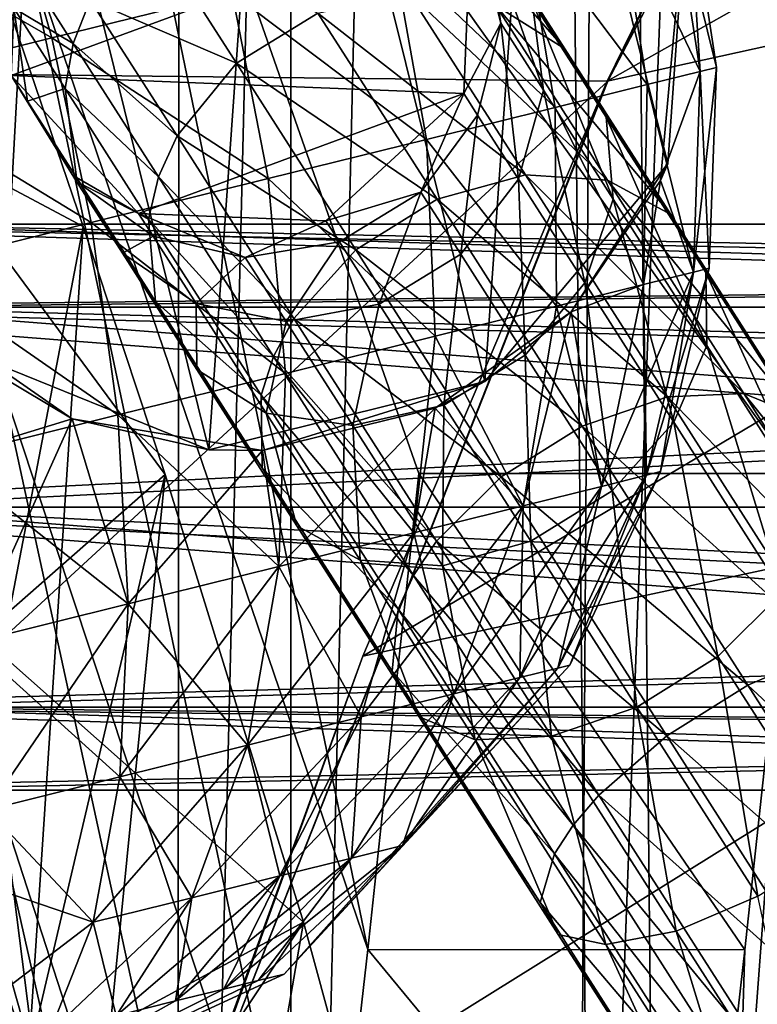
# Model space of a CAD drawing. Header units: metres. Extents: x 0 to 804, y -808 to 0.
# Tile 10 of 122: x 67 to 87, y -664 to -638. Entities that reach past the tile are written whole.
import ezdxf

# ---------------------------------------------------------------- set-up
doc = ezdxf.new("R2010")
doc.units = ezdxf.units.M

msp = doc.modelspace()

# ---------------------------------------------------------------- linework, layer by layer
at = {"layer": 'None'}
for points in [[(68.206169, -622.391846, 664.009766), (125.118866, -641.141968, 664.00946), (153.885971, -606.785217, 664.00946)], [(67.467239, -636.024841, 752.645386), (59.843727, -608.859619, 752.560791), (66.829582, -647.674805, 841.571472)], [(82.917885, -639.717224, 229.182846), (51.506599, -639.367065, 229.276062), (97.562355, -611.736084, 238.044067)], [(51.506599, -639.367065, 229.276062), (51.506599, -611.736084, 238.044067), (97.562355, -611.736084, 238.044067)], [(97.562355, -611.736084, 238.044067), (97.5625, -611.736206, 376.655518), (82.917885, -639.717224, 229.182846)], [(97.5625, -611.736206, 376.655518), (89.626328, -625.987976, 393.497437), (82.917885, -639.717224, 229.182846)], [(113.400154, -632.995972, 530.953369), (82.903526, -639.716675, 411.269318), (124.25956, -616.376648, 518.881958)], [(82.903526, -639.716675, 411.269318), (89.626328, -625.987976, 393.497437), (124.25956, -616.376648, 518.881958)], [(68.206169, -622.391846, 664.009766), (67.467239, -636.024841, 752.645386), (76.551514, -662.737366, 752.723267)], [(77.909416, -650.118286, 664.00946), (68.206169, -622.391846, 664.009766), (76.551514, -662.737366, 752.723267)], [(77.909416, -650.118286, 664.00946), (87.910759, -650.118286, 664.009521), (68.206169, -622.391846, 664.009766)], [(87.910759, -650.118286, 664.009521), (125.118866, -641.141968, 664.00946), (68.206169, -622.391846, 664.009766)], [(82.917885, -639.717224, 229.182846), (89.626328, -625.987976, 393.497437), (82.903526, -639.716675, 411.269318)], [(103.518738, -649.132996, 543.650635), (76.418556, -654.956787, 433.135529), (113.400154, -632.995972, 530.953369)], [(76.418556, -654.956787, 433.135529), (82.903526, -639.716675, 411.269318), (113.400154, -632.995972, 530.953369)], [(67.467239, -636.024841, 752.645386), (66.829582, -647.674805, 841.571472), (75.344833, -673.366943, 841.704224)], [(76.551514, -662.737366, 752.723267), (67.467239, -636.024841, 752.645386), (75.344833, -673.366943, 841.704224)], [(64.601318, -641.224976, 1934.562012), (66.612282, -636.550598, 1961.800781), (69.007912, -643.564941, 1920.484375)], [(69.007912, -643.564941, 1920.484375), (66.612282, -636.550598, 1961.800781), (65.797623, -660.285828, 1961.576294)], [(51.506599, -668.63678, 221.861816), (51.506599, -639.367065, 229.276062), (82.917885, -639.717224, 229.182846)], [(71.249542, -669.260986, 221.746231), (51.506599, -668.63678, 221.861816), (82.917885, -639.717224, 229.182846)], [(82.903526, -639.716675, 411.269318), (76.418556, -654.956787, 433.135529), (71.249542, -669.260986, 221.746231)], [(71.249542, -669.260986, 221.746231), (82.917885, -639.717224, 229.182846), (82.903526, -639.716675, 411.269318)], [(69.007912, -643.564941, 1920.484375), (71.180023, -650.146301, 1879.095215), (64.601318, -641.224976, 1934.562012)], [(71.180023, -650.146301, 1879.095215), (66.296432, -654.428223, 1850.540161), (64.601318, -641.224976, 1934.562012)], [(67.559372, -665.592224, 1920.179321), (69.007912, -643.564941, 1920.484375), (65.797623, -660.285828, 1961.576294)], [(71.180023, -650.146301, 1879.095215), (69.007912, -643.564941, 1920.484375), (67.559372, -665.592224, 1920.179321)], [(66.829582, -647.674805, 841.571472), (66.291557, -657.335022, 930.73468), (74.289925, -682.000366, 930.901062)], [(75.344833, -673.366943, 841.704224), (66.829582, -647.674805, 841.571472), (74.289925, -682.000366, 930.901062)], [(66.296432, -654.428223, 1850.540161), (67.7547, -665.842529, 1766.252319), (62.826118, -648.476746, 1779.749756)], [(67.7547, -665.842529, 1766.252319), (63.672497, -656.986938, 1699.757202), (62.826118, -648.476746, 1779.749756)], [(94.491501, -664.702332, 556.889282), (71.20826, -669.260559, 456.211853), (103.518738, -649.132996, 543.650635)], [(71.20826, -669.260559, 456.211853), (76.418556, -654.956787, 433.135529), (103.518738, -649.132996, 543.650635)], [(71.180023, -650.146301, 1879.095215), (74.848846, -662.006836, 1796.11792), (66.296432, -654.428223, 1850.540161)], [(69.149338, -670.574341, 1878.729858), (71.180023, -650.146301, 1879.095215), (67.559372, -665.592224, 1920.179321)], [(74.848846, -662.006836, 1796.11792), (71.180023, -650.146301, 1879.095215), (69.149338, -670.574341, 1878.729858)], [(76.551514, -662.737366, 752.723267), (86.552017, -662.746216, 752.790039), (77.909416, -650.118286, 664.00946)], [(86.552017, -662.746216, 752.790039), (87.910759, -650.118286, 664.009521), (77.909416, -650.118286, 664.00946)], [(87.910759, -650.118286, 664.009521), (86.260422, -672.295776, 752.862183), (88.208199, -666.740112, 664.009521)], [(87.910759, -650.118286, 664.009521), (86.552017, -662.746216, 752.790039), (86.260422, -672.295776, 752.862183)], [(74.848846, -662.006836, 1796.11792), (67.7547, -665.842529, 1766.252319), (66.296432, -654.428223, 1850.540161)], [(76.418556, -654.956787, 433.135529), (71.20826, -669.260559, 456.211853), (71.249542, -669.260986, 221.746231)], [(67.7547, -665.842529, 1766.252319), (68.973373, -675.462463, 1681.737061), (63.672497, -656.986938, 1699.757202)], [(68.973373, -675.462463, 1681.737061), (64.305595, -663.887634, 1619.609009), (63.672497, -656.986938, 1699.757202)], [(66.291557, -657.335022, 930.73468), (65.854553, -664.999939, 1020.091248), (73.388672, -688.633545, 1020.269592)], [(74.289925, -682.000366, 930.901062), (66.291557, -657.335022, 930.73468), (73.388672, -688.633545, 1020.269592)], [(67.559372, -665.592224, 1920.179321), (65.797623, -660.285828, 1961.576294), (64.006226, -683.967407, 1961.319336)], [(94.491501, -664.702332, 556.889282), (109.211723, -661.565125, 628.134583), (86.201141, -679.639709, 570.591736)], [(109.211723, -661.565125, 628.134583), (96.187439, -679.136963, 628.134583), (86.201141, -679.639709, 570.591736)], [(74.848846, -662.006836, 1796.11792), (77.609993, -672.126221, 1712.908936), (67.7547, -665.842529, 1766.252319)], [(71.81456, -679.560608, 1795.68811), (74.848846, -662.006836, 1796.11792), (69.149338, -670.574341, 1878.729858)], [(77.609993, -672.126221, 1712.908936), (74.848846, -662.006836, 1796.11792), (71.81456, -679.560608, 1795.68811)], [(75.344833, -673.366943, 841.704224), (85.344055, -673.379395, 841.818909), (76.551514, -662.737366, 752.723267)], [(85.344055, -673.379395, 841.818909), (86.552017, -662.746216, 752.790039), (76.551514, -662.737366, 752.723267)], [(86.552017, -662.746216, 752.790039), (84.425972, -681.512573, 841.932068), (86.260422, -672.295776, 752.862183)], [(86.552017, -662.746216, 752.790039), (85.344055, -673.379395, 841.818909), (84.425972, -681.512573, 841.932068)], [(68.973373, -675.462463, 1681.737061), (69.950096, -683.283203, 1597.034546), (64.305595, -663.887634, 1619.609009)], [(69.950096, -683.283203, 1597.034546), (64.723915, -669.175903, 1539.338135), (64.305595, -663.887634, 1619.609009)]]:
    msp.add_3dface(points, dxfattribs=at)
at = {"layer": 'None012311'}
for points in [[(78.546486, -118.575203, 117.953323), (52.504356, -59.607479, 163.059708), (52.504345, -744.686096, 163.059708)], [(50.772308, -61.568432, 160.059708), (76.834984, -120.582596, 114.917824), (50.772308, -742.989197, 160.059708)], [(84.22982, -682.522278, 108.109589), (78.546486, -118.575203, 117.953323), (52.504345, -744.686096, 163.059708)], [(84.22982, -682.522278, 108.109589), (355.943726, -624.124634, 109.128922), (78.546486, -118.575203, 117.953323)], [(76.834984, -120.582596, 114.917824), (82.481255, -680.857727, 105.138191), (50.772308, -742.989197, 160.059708)], [(76.834984, -120.582596, 114.917824), (354.430603, -622.559387, 106.155792), (82.481255, -680.857727, 105.138191)], [(354.430603, -622.559387, 106.155792), (344.84613, -634.641602, 105.944893), (82.481255, -680.857727, 105.138191)], [(346.66452, -635.821777, 108.924751), (355.943726, -624.124634, 109.128922), (84.22982, -682.522278, 108.109589)], [(82.481255, -680.857727, 105.138191), (344.84613, -634.641602, 105.944893), (339.444672, -645.370789, 105.757614)], [(341.434326, -646.210693, 108.743408), (346.66452, -635.821777, 108.924751), (84.22982, -682.522278, 108.109589)], [(339.444672, -645.370789, 105.757614), (335.843445, -657.893982, 105.539024), (82.481255, -680.857727, 105.138191)], [(337.947601, -658.335693, 108.531769), (341.434326, -646.210693, 108.743408), (84.22982, -682.522278, 108.109589)], [(335.843445, -657.893982, 105.539024), (123.969986, -721.144897, 104.434975), (82.481255, -680.857727, 105.138191)], [(84.22982, -682.522278, 108.109589), (122.238647, -719.43042, 107.465355), (337.947601, -658.335693, 108.531769)]]:
    msp.add_3dface(points, dxfattribs=at)
at = {"layer": 'None012312'}
for points in [[(70.80912, -105.854668, 2111.02002), (61.669197, -81.4142, 2094.728027), (62.762112, -727.559082, 2097.012207)], [(64.490143, -726.510559, 2093.738037), (64.421242, -84.938629, 2093.59082), (74.374367, -111.085007, 2111.02002)], [(72.002686, -108.50338, 2112.785645), (70.80912, -105.854668, 2111.02002), (62.762112, -727.559082, 2097.012207)], [(72.002686, -108.50338, 2112.785645), (62.762112, -727.559082, 2097.012207), (71.482285, -713.465515, 2112.023682)], [(85.651848, -133.437515, 2129.406738), (72.002686, -108.50338, 2112.785645), (71.482285, -713.465515, 2112.023682)], [(74.513, -111.387764, 2111.221924), (64.490143, -726.510559, 2093.738037), (74.374367, -111.085007, 2111.02002)], [(74.516472, -710.105225, 2111.226807), (64.490143, -726.510559, 2093.738037), (74.513, -111.387764, 2111.221924)], [(87.85331, -135.757248, 2127.466553), (74.516472, -710.105225, 2111.226807), (74.513, -111.387764, 2111.221924)], [(85.651848, -133.437515, 2129.406738), (71.482285, -713.465515, 2112.023682), (82.025421, -698.932068, 2125.520996)], [(102.280708, -155.085602, 2143.837158), (85.651848, -133.437515, 2129.406738), (82.025421, -698.932068, 2125.520996)], [(88.046135, -691.900879, 2127.664307), (74.516472, -710.105225, 2111.226807), (87.85331, -135.757248, 2127.466553)], [(102.280708, -155.085602, 2143.837158), (82.025421, -698.932068, 2125.520996), (95.76886, -682.554504, 2138.76123)]]:
    msp.add_3dface(points, dxfattribs=at)
at = {"layer": 'None012313'}
for points in [[(77.740654, -634.259766, 876.885742), (79.69442, -635.600586, 877.789673), (81.780968, -638.862915, 870.544495)], [(79.944809, -637.705933, 869.232178), (77.740654, -634.259766, 876.885742), (81.780968, -638.862915, 870.544495)], [(67.298401, -634.595337, 1033.060059), (67.098938, -639.566406, 1033.060059), (79.298737, -635.075867, 1033.060059)], [(67.098938, -639.566406, 1033.060059), (79.100037, -640.047058, 1033.060059), (79.298737, -635.075867, 1033.060059)], [(80.0774, -638.18158, 886.598999), (79.298737, -635.075867, 893.82666), (79.100037, -640.047058, 893.82666)], [(79.298737, -635.075867, 893.82666), (79.298737, -635.075867, 1033.060059), (79.100037, -640.047058, 893.82666)], [(79.298737, -635.075867, 1033.060059), (79.100037, -640.047058, 1033.060059), (79.100037, -640.047058, 893.82666)], [(79.298737, -635.075867, 893.82666), (80.0774, -638.18158, 886.598999), (79.70665, -635.713989, 886.145752)], [(70.725113, -635.569885, 875.777161), (73.073509, -639.241516, 867.622742), (69.194923, -637.561279, 876.130554)], [(75.232368, -637.910889, 867.65094), (73.073509, -639.241516, 867.622742), (70.725113, -635.569885, 875.777161)], [(79.69442, -635.600586, 877.789673), (82.874184, -640.666382, 871.953247), (81.780968, -638.862915, 870.544495)], [(79.69442, -635.600586, 877.789673), (80.913887, -637.60144, 878.76001), (82.874184, -640.666382, 871.953247)], [(80.913887, -637.60144, 878.76001), (79.70665, -635.713989, 886.145752), (81.213402, -639.957703, 879.649109)], [(79.70665, -635.713989, 886.145752), (80.0774, -638.18158, 886.598999), (81.213402, -639.957703, 879.649109)], [(67.164833, -637.781555, 885.14801), (67.350418, -636.535156, 884.959045), (68.744171, -638.714294, 876.432251)], [(67.350418, -636.535156, 884.959045), (69.194923, -637.561279, 876.130554), (68.744171, -638.714294, 876.432251)], [(77.645248, -637.371643, 868.216125), (80.734131, -642.20105, 861.230591), (75.232368, -637.910889, 867.65094)], [(79.944809, -637.705933, 869.232178), (82.911148, -642.34375, 862.523804), (77.645248, -637.371643, 868.216125)], [(82.911148, -642.34375, 862.523804), (80.734131, -642.20105, 861.230591), (77.645248, -637.371643, 868.216125)], [(68.744171, -638.714294, 876.432251), (69.194923, -637.561279, 876.130554), (71.497337, -641.161072, 868.135803)], [(69.194923, -637.561279, 876.130554), (73.073509, -639.241516, 867.622742), (71.497337, -641.161072, 868.135803)], [(80.913887, -637.60144, 878.76001), (83.058022, -642.841797, 873.243958), (82.874184, -640.666382, 871.953247)], [(80.913887, -637.60144, 878.76001), (81.213402, -639.957703, 879.649109), (83.058022, -642.841797, 873.243958)], [(67.098938, -639.566406, 893.82666), (67.164833, -637.781555, 885.14801), (67.535583, -640.249207, 885.601257)], [(67.535583, -640.249207, 885.601257), (67.164833, -637.781555, 885.14801), (68.528885, -639.914246, 876.802917)], [(67.164833, -637.781555, 885.14801), (68.744171, -638.714294, 876.432251), (68.528885, -639.914246, 876.802917)], [(75.232368, -637.910889, 867.65094), (78.389412, -642.846863, 860.51123), (73.073509, -639.241516, 867.622742)], [(80.734131, -642.20105, 861.230591), (78.389412, -642.846863, 860.51123), (75.232368, -637.910889, 867.65094)], [(82.911148, -642.34375, 862.523804), (79.944809, -637.705933, 869.232178), (84.589027, -643.253235, 864.194031)], [(79.944809, -637.705933, 869.232178), (81.780968, -638.862915, 870.544495), (84.589027, -643.253235, 864.194031)], [(79.46524, -640.618774, 886.941772), (80.0774, -638.18158, 886.598999), (79.100037, -640.047058, 893.82666)], [(80.547363, -642.310669, 880.321472), (80.0774, -638.18158, 886.598999), (79.46524, -640.618774, 886.941772)], [(81.213402, -639.957703, 879.649109), (80.0774, -638.18158, 886.598999), (80.547363, -642.310669, 880.321472)], [(68.528885, -639.914246, 876.802917), (68.744171, -638.714294, 876.432251), (71.007332, -642.252686, 868.573853)], [(68.744171, -638.714294, 876.432251), (71.497337, -641.161072, 868.135803), (71.007332, -642.252686, 868.573853)], [(81.780968, -638.862915, 870.544495), (82.874184, -640.666382, 871.953247), (85.512337, -644.791077, 865.987)], [(84.589027, -643.253235, 864.194031), (81.780968, -638.862915, 870.544495), (85.512337, -644.791077, 865.987)], [(71.497337, -641.161072, 868.135803), (73.073509, -639.241516, 867.622742), (76.233955, -644.182861, 860.475342)], [(73.073509, -639.241516, 867.622742), (78.389412, -642.846863, 860.51123), (76.233955, -644.182861, 860.475342)], [(70.473152, -643.222473, 893.82666), (67.098938, -639.566406, 893.82666), (68.832794, -642.371643, 886.095947)], [(68.832794, -642.371643, 886.095947), (67.098938, -639.566406, 893.82666), (67.535583, -640.249207, 885.601257)], [(67.098938, -639.566406, 1033.060059), (67.098938, -639.566406, 893.82666), (70.473152, -643.222473, 1033.060059)], [(67.098938, -639.566406, 893.82666), (70.473152, -643.222473, 893.82666), (70.473152, -643.222473, 1033.060059)], [(67.098938, -639.566406, 1033.060059), (70.473152, -643.222473, 1033.060059), (79.100037, -640.047058, 1033.060059)], [(68.528885, -639.914246, 876.802917), (68.828392, -642.270508, 877.692017), (67.535583, -640.249207, 885.601257)], [(71.007332, -642.252686, 868.573853), (70.743813, -643.377258, 869.111938), (68.528885, -639.914246, 876.802917)], [(70.743813, -643.377258, 869.111938), (68.828392, -642.270508, 877.692017), (68.528885, -639.914246, 876.802917)], [(82.304497, -645.057922, 874.220154), (81.213402, -639.957703, 879.649109), (80.547363, -642.310669, 880.321472)], [(83.058022, -642.841797, 873.243958), (81.213402, -639.957703, 879.649109), (82.304497, -645.057922, 874.220154)], [(68.828392, -642.270508, 877.692017), (68.832794, -642.371643, 886.095947), (67.535583, -640.249207, 885.601257)], [(70.473152, -643.222473, 1033.060059), (75.444283, -643.421509, 1033.060059), (79.100037, -640.047058, 1033.060059)], [(79.100037, -640.047058, 893.82666), (75.444283, -643.421509, 893.82666), (77.963364, -642.65448, 887.121948)], [(79.100037, -640.047058, 893.82666), (79.100037, -640.047058, 1033.060059), (75.444283, -643.421509, 893.82666)], [(79.100037, -640.047058, 1033.060059), (75.444283, -643.421509, 1033.060059), (75.444283, -643.421509, 893.82666)], [(79.46524, -640.618774, 886.941772), (79.100037, -640.047058, 893.82666), (77.963364, -642.65448, 887.121948)], [(79.46524, -640.618774, 886.941772), (77.963364, -642.65448, 887.121948), (79.017174, -644.302124, 880.674866)], [(79.017174, -644.302124, 880.674866), (80.547363, -642.310669, 880.321472), (79.46524, -640.618774, 886.941772)], [(82.874184, -640.666382, 871.953247), (85.540504, -646.723083, 867.629761), (85.512337, -644.791077, 865.987)], [(82.874184, -640.666382, 871.953247), (83.058022, -642.841797, 873.243958), (85.540504, -646.723083, 867.629761)], [(71.007332, -642.252686, 868.573853), (71.497337, -641.161072, 868.135803), (74.595909, -646.005676, 861.128357)], [(71.497337, -641.161072, 868.135803), (76.233955, -644.182861, 860.475342), (74.595909, -646.005676, 861.128357)], [(68.832794, -642.371643, 886.095947), (68.828392, -642.270508, 877.692017), (70.047859, -644.271362, 878.662354)], [(68.828392, -642.270508, 877.692017), (70.92765, -645.552673, 870.402649), (70.047859, -644.271362, 878.662354)], [(70.92765, -645.552673, 870.402649), (68.828392, -642.270508, 877.692017), (70.743813, -643.377258, 869.111938)], [(74.05307, -647.014709, 861.685852), (70.743813, -643.377258, 869.111938), (71.007332, -642.252686, 868.573853)], [(74.595909, -646.005676, 861.128357), (74.05307, -647.014709, 861.685852), (71.007332, -642.252686, 868.573853)], [(80.734131, -642.20105, 861.230591), (84.498024, -648.085876, 855.497803), (78.389412, -642.846863, 860.51123)], [(80.728333, -646.977478, 874.733154), (80.547363, -642.310669, 880.321472), (79.017174, -644.302124, 880.674866)], [(82.304497, -645.057922, 874.220154), (80.547363, -642.310669, 880.321472), (80.728333, -646.977478, 874.733154)], [(82.911148, -642.34375, 862.523804), (86.525711, -647.995117, 857.018494), (80.734131, -642.20105, 861.230591)], [(86.525711, -647.995117, 857.018494), (84.498024, -648.085876, 855.497803), (80.734131, -642.20105, 861.230591)], [(86.525711, -647.995117, 857.018494), (82.911148, -642.34375, 862.523804), (88.010735, -648.603027, 858.982483)], [(82.911148, -642.34375, 862.523804), (84.589027, -643.253235, 864.194031), (88.010735, -648.603027, 858.982483)], [(70.858994, -643.825684, 886.556763), (70.473152, -643.222473, 893.82666), (68.832794, -642.371643, 886.095947)], [(68.832794, -642.371643, 886.095947), (70.047859, -644.271362, 878.662354), (70.858994, -643.825684, 886.556763)], [(77.963364, -642.65448, 887.121948), (75.444283, -643.421509, 893.82666), (75.800423, -643.978821, 887.112)], [(76.855782, -645.628845, 880.655457), (77.963364, -642.65448, 887.121948), (75.800423, -643.978821, 887.112)], [(76.233955, -644.182861, 860.475342), (78.389412, -642.846863, 860.51123), (82.236374, -648.861511, 854.651978)], [(79.017174, -644.302124, 880.674866), (77.963364, -642.65448, 887.121948), (76.855782, -645.628845, 880.655457)], [(78.389412, -642.846863, 860.51123), (84.498024, -648.085876, 855.497803), (82.236374, -648.861511, 854.651978)], [(84.669243, -648.755188, 868.872253), (83.058022, -642.841797, 873.243958), (82.304497, -645.057922, 874.220154)], [(85.540504, -646.723083, 867.629761), (83.058022, -642.841797, 873.243958), (84.669243, -648.755188, 868.872253)], [(75.444283, -643.421509, 893.82666), (70.473152, -643.222473, 893.82666), (73.305695, -644.390076, 886.913574)], [(70.473152, -643.222473, 893.82666), (70.858994, -643.825684, 886.556763), (73.305695, -644.390076, 886.913574)], [(75.444283, -643.421509, 893.82666), (75.444283, -643.421509, 1033.060059), (70.473152, -643.222473, 893.82666)], [(75.444283, -643.421509, 1033.060059), (70.473152, -643.222473, 1033.060059), (70.473152, -643.222473, 893.82666)], [(73.724648, -648.037781, 862.370789), (70.92765, -645.552673, 870.402649), (70.743813, -643.377258, 869.111938)], [(73.724648, -648.037781, 862.370789), (70.743813, -643.377258, 869.111938), (74.05307, -647.014709, 861.685852)], [(88.010735, -648.603027, 858.982483), (84.589027, -643.253235, 864.194031), (88.726997, -649.817139, 861.090759)], [(84.589027, -643.253235, 864.194031), (85.512337, -644.791077, 865.987), (88.726997, -649.817139, 861.090759)], [(75.444283, -643.421509, 893.82666), (73.305695, -644.390076, 886.913574), (75.800423, -643.978821, 887.112)], [(70.858994, -643.825684, 886.556763), (70.047859, -644.271362, 878.662354), (72.001625, -645.612183, 879.566284)], [(73.305695, -644.390076, 886.913574), (70.858994, -643.825684, 886.556763), (72.001625, -645.612183, 879.566284)], [(75.800423, -643.978821, 887.112), (73.305695, -644.390076, 886.913574), (74.39225, -646.088867, 880.266174)], [(75.800423, -643.978821, 887.112), (74.39225, -646.088867, 880.266174), (76.855782, -645.628845, 880.655457)], [(72.001625, -645.612183, 879.566284), (70.047859, -644.271362, 878.662354), (72.020866, -647.35614, 871.811401)], [(70.047859, -644.271362, 878.662354), (70.92765, -645.552673, 870.402649), (72.020866, -647.35614, 871.811401)], [(73.305695, -644.390076, 886.913574), (72.001625, -645.612183, 879.566284), (74.39225, -646.088867, 880.266174)], [(74.595909, -646.005676, 861.128357), (76.233955, -644.182861, 860.475342), (80.08506, -650.204041, 854.609741)], [(76.233955, -644.182861, 860.475342), (82.236374, -648.861511, 854.651978), (80.08506, -650.204041, 854.609741)], [(78.569473, -648.308167, 874.704956), (79.017174, -644.302124, 880.674866), (76.855782, -645.628845, 880.655457)], [(78.569473, -648.308167, 874.704956), (80.728333, -646.977478, 874.733154), (79.017174, -644.302124, 880.674866)], [(85.512337, -644.791077, 865.987), (85.540504, -646.723083, 867.629761), (88.565475, -651.452637, 863.022461)], [(88.726997, -649.817139, 861.090759), (85.512337, -644.791077, 865.987), (88.565475, -651.452637, 863.022461)], [(82.304497, -645.057922, 874.220154), (80.728333, -646.977478, 874.733154), (83.031197, -650.578003, 869.525208)], [(84.669243, -648.755188, 868.872253), (82.304497, -645.057922, 874.220154), (83.031197, -650.578003, 869.525208)], [(72.020866, -647.35614, 871.811401), (70.92765, -645.552673, 870.402649), (73.752815, -649.969788, 864.01355)], [(70.92765, -645.552673, 870.402649), (73.724648, -648.037781, 862.370789), (73.752815, -649.969788, 864.01355)], [(74.39225, -646.088867, 880.266174), (72.001625, -645.612183, 879.566284), (73.857025, -648.513123, 873.123718)], [(72.001625, -645.612183, 879.566284), (72.020866, -647.35614, 871.811401), (73.857025, -648.513123, 873.123718)], [(74.39225, -646.088867, 880.266174), (76.156593, -648.847412, 874.139771), (76.855782, -645.628845, 880.655457)], [(76.855782, -645.628845, 880.655457), (76.156593, -648.847412, 874.139771), (78.569473, -648.308167, 874.704956)], [(74.595909, -646.005676, 861.128357), (78.371613, -651.908936, 855.377563), (74.05307, -647.014709, 861.685852)], [(78.371613, -651.908936, 855.377563), (74.595909, -646.005676, 861.128357), (80.08506, -650.204041, 854.609741)], [(76.156593, -648.847412, 874.139771), (74.39225, -646.088867, 880.266174), (73.857025, -648.513123, 873.123718)], [(87.550751, -653.260376, 864.483398), (85.540504, -646.723083, 867.629761), (84.669243, -648.755188, 868.872253)], [(85.540504, -646.723083, 867.629761), (87.550751, -653.260376, 864.483398), (88.565475, -651.452637, 863.022461)], [(74.05307, -647.014709, 861.685852), (77.764397, -652.817322, 856.033142), (73.724648, -648.037781, 862.370789)], [(78.371613, -651.908936, 855.377563), (77.764397, -652.817322, 856.033142), (74.05307, -647.014709, 861.685852)], [(80.87574, -651.914001, 869.489319), (80.728333, -646.977478, 874.733154), (78.569473, -648.308167, 874.704956)], [(83.031197, -650.578003, 869.525208), (80.728333, -646.977478, 874.733154), (80.87574, -651.914001, 869.489319)], [(73.857025, -648.513123, 873.123718), (72.020866, -647.35614, 871.811401), (74.676125, -651.507629, 865.806519)], [(72.020866, -647.35614, 871.811401), (73.752815, -649.969788, 864.01355), (74.676125, -651.507629, 865.806519)], [(73.752815, -649.969788, 864.01355), (73.724648, -648.037781, 862.370789), (77.356888, -653.716736, 856.838562)], [(73.724648, -648.037781, 862.370789), (77.764397, -652.817322, 856.033142), (77.356888, -653.716736, 856.838562)], [(82.236374, -648.861511, 854.651978), (84.498024, -648.085876, 855.497803), (88.792229, -654.799805, 851.238037)], [(86.525711, -647.995117, 857.018494), (90.649544, -654.442627, 852.927673), (84.498024, -648.085876, 855.497803)], [(84.498024, -648.085876, 855.497803), (90.649544, -654.442627, 852.927673), (88.792229, -654.799805, 851.238037)], [(90.649544, -654.442627, 852.927673), (86.525711, -647.995117, 857.018494), (91.914528, -654.706604, 855.109985)], [(86.525711, -647.995117, 857.018494), (88.010735, -648.603027, 858.982483), (91.914528, -654.706604, 855.109985)], [(76.156593, -648.847412, 874.139771), (78.531021, -652.559814, 868.769958), (78.569473, -648.308167, 874.704956)], [(78.531021, -652.559814, 868.769958), (80.87574, -651.914001, 869.489319), (78.569473, -648.308167, 874.704956)], [(76.354004, -652.417114, 867.476746), (76.156593, -648.847412, 874.139771), (73.857025, -648.513123, 873.123718)], [(73.857025, -648.513123, 873.123718), (74.676125, -651.507629, 865.806519), (76.354004, -652.417114, 867.476746)], [(78.531021, -652.559814, 868.769958), (76.156593, -648.847412, 874.139771), (76.354004, -652.417114, 867.476746)], [(80.08506, -650.204041, 854.609741), (82.236374, -648.861511, 854.651978), (86.625336, -655.723633, 850.298218)], [(82.236374, -648.861511, 854.651978), (88.792229, -654.799805, 851.238037), (86.625336, -655.723633, 850.298218)], [(84.669243, -648.755188, 868.872253), (83.031197, -650.578003, 869.525208), (85.837303, -654.965332, 865.251221)], [(87.550751, -653.260376, 864.483398), (84.669243, -648.755188, 868.872253), (85.837303, -654.965332, 865.251221)], [(74.676125, -651.507629, 865.806519), (73.752815, -649.969788, 864.01355), (77.195366, -655.352173, 858.770203)], [(73.752815, -649.969788, 864.01355), (77.356888, -653.716736, 856.838562), (77.195366, -655.352173, 858.770203)], [(78.371613, -651.908936, 855.377563), (80.08506, -650.204041, 854.609741), (84.478752, -657.073486, 850.251282)], [(84.478752, -657.073486, 850.251282), (80.08506, -650.204041, 854.609741), (86.625336, -655.723633, 850.298218)], [(83.031197, -650.578003, 869.525208), (80.87574, -651.914001, 869.489319), (83.685989, -656.3078, 865.209045)], [(85.837303, -654.965332, 865.251221), (83.031197, -650.578003, 869.525208), (83.685989, -656.3078, 865.209045)], [(74.676125, -651.507629, 865.806519), (77.911629, -656.566284, 860.87854), (76.354004, -652.417114, 867.476746)], [(77.195366, -655.352173, 858.770203), (77.911629, -656.566284, 860.87854), (74.676125, -651.507629, 865.806519)], [(78.371613, -651.908936, 855.377563), (82.679283, -658.643921, 851.104431), (77.764397, -652.817322, 856.033142)], [(82.679283, -658.643921, 851.104431), (78.371613, -651.908936, 855.377563), (84.478752, -657.073486, 850.251282)], [(81.424339, -657.083435, 864.36322), (80.87574, -651.914001, 869.489319), (78.531021, -652.559814, 868.769958)], [(83.685989, -656.3078, 865.209045), (80.87574, -651.914001, 869.489319), (81.424339, -657.083435, 864.36322)], [(79.396652, -657.174255, 862.842529), (78.531021, -652.559814, 868.769958), (76.354004, -652.417114, 867.476746)], [(76.354004, -652.417114, 867.476746), (77.911629, -656.566284, 860.87854), (79.396652, -657.174255, 862.842529)], [(79.396652, -657.174255, 862.842529), (81.424339, -657.083435, 864.36322), (78.531021, -652.559814, 868.769958)], [(77.356888, -653.716736, 856.838562), (77.764397, -652.817322, 856.033142), (81.998619, -659.437439, 851.832886)], [(77.764397, -652.817322, 856.033142), (82.679283, -658.643921, 851.104431), (81.998619, -659.437439, 851.832886)], [(87.550751, -653.260376, 864.483398), (85.837303, -654.965332, 865.251221), (89.038773, -659.970764, 862.075439)], [(77.195366, -655.352173, 858.770203), (77.356888, -653.716736, 856.838562), (81.500877, -660.195801, 852.727783)], [(77.356888, -653.716736, 856.838562), (81.998619, -659.437439, 851.832886), (81.500877, -660.195801, 852.727783)], [(86.625336, -655.723633, 850.298218), (88.792229, -654.799805, 851.238037), (93.451653, -662.084717, 848.614685)], [(86.892189, -661.320618, 862.028503), (85.837303, -654.965332, 865.251221), (83.685989, -656.3078, 865.209045)], [(89.038773, -659.970764, 862.075439), (85.837303, -654.965332, 865.251221), (86.892189, -661.320618, 862.028503)], [(81.500877, -660.195801, 852.727783), (81.12294, -661.492859, 854.874146), (77.195366, -655.352173, 858.770203)], [(81.12294, -661.492859, 854.874146), (77.911629, -656.566284, 860.87854), (77.195366, -655.352173, 858.770203)], [(84.478752, -657.073486, 850.251282), (86.625336, -655.723633, 850.298218), (91.387581, -663.169312, 847.616943)], [(86.625336, -655.723633, 850.298218), (93.451653, -662.084717, 848.614685), (91.387581, -663.169312, 847.616943)], [(81.424339, -657.083435, 864.36322), (84.725296, -662.244446, 861.088684), (83.685989, -656.3078, 865.209045)], [(84.725296, -662.244446, 861.088684), (86.892189, -661.320618, 862.028503), (83.685989, -656.3078, 865.209045)], [(77.911629, -656.566284, 860.87854), (81.602997, -662.337708, 857.216797), (79.396652, -657.174255, 862.842529)], [(77.911629, -656.566284, 860.87854), (81.12294, -661.492859, 854.874146), (81.602997, -662.337708, 857.216797)], [(82.867981, -662.601624, 859.399048), (81.424339, -657.083435, 864.36322), (79.396652, -657.174255, 862.842529)], [(81.602997, -662.337708, 857.216797), (82.867981, -662.601624, 859.399048), (79.396652, -657.174255, 862.842529)], [(84.725296, -662.244446, 861.088684), (81.424339, -657.083435, 864.36322), (82.867981, -662.601624, 859.399048)], [(82.679283, -658.643921, 851.104431), (84.478752, -657.073486, 850.251282), (89.246132, -664.527222, 847.567139)], [(84.478752, -657.073486, 850.251282), (91.387581, -663.169312, 847.616943), (89.246132, -664.527222, 847.567139)], [(81.998619, -659.437439, 851.832886), (82.679283, -658.643921, 851.104431), (87.353317, -665.951721, 848.472839)], [(82.679283, -658.643921, 851.104431), (89.246132, -664.527222, 847.567139), (87.353317, -665.951721, 848.472839)], [(81.500877, -660.195801, 852.727783), (81.998619, -659.437439, 851.832886), (86.592957, -666.620667, 849.246155)], [(81.998619, -659.437439, 851.832886), (87.353317, -665.951721, 848.472839), (86.592957, -666.620667, 849.246155)], [(85.997314, -667.225891, 850.196167), (81.12294, -661.492859, 854.874146), (81.500877, -660.195801, 852.727783)], [(86.592957, -666.620667, 849.246155), (85.997314, -667.225891, 850.196167), (81.500877, -660.195801, 852.727783)], [(84.725296, -662.244446, 861.088684), (88.306999, -667.844421, 859.072144), (86.892189, -661.320618, 862.028503)], [(81.12294, -661.492859, 854.874146), (85.384552, -668.155884, 852.474731), (81.602997, -662.337708, 857.216797)], [(85.384552, -668.155884, 852.474731), (81.12294, -661.492859, 854.874146), (85.997314, -667.225891, 850.196167)], [(85.384552, -668.155884, 852.474731), (85.608315, -668.599976, 854.96167), (81.602997, -662.337708, 857.216797)], [(85.608315, -668.599976, 854.96167), (82.867981, -662.601624, 859.399048), (81.602997, -662.337708, 857.216797)], [(86.634544, -668.490601, 857.278381), (84.725296, -662.244446, 861.088684), (82.867981, -662.601624, 859.399048)], [(88.306999, -667.844421, 859.072144), (84.725296, -662.244446, 861.088684), (86.634544, -668.490601, 857.278381)], [(86.634544, -668.490601, 857.278381), (82.867981, -662.601624, 859.399048), (85.608315, -668.599976, 854.96167)]]:
    msp.add_3dface(points, dxfattribs=at)
at = {"layer": 'None012314'}
for points in [[(125.811905, -645.70282, 1397.182495), (57.22504, -645.704102, 1397.779785), (57.27132, -643.507385, 1403.082886)], [(126.480873, -643.507385, 1402.478882), (57.27132, -643.507385, 1403.082886), (126.084221, -644.942871, 1406.89502)], [(57.27132, -643.507385, 1403.082886), (57.317596, -645.704102, 1408.385986), (126.084221, -644.942871, 1406.89502)], [(126.480873, -643.507385, 1402.478882), (125.811905, -645.70282, 1397.182495), (57.27132, -643.507385, 1403.082886)], [(131.047821, -645.70282, 1997.159668), (62.46096, -645.704102, 1997.756958), (62.50724, -643.507385, 2003.060059)], [(131.716797, -643.507385, 2002.456055), (62.50724, -643.507385, 2003.060059), (131.320145, -644.942871, 2006.872192)], [(62.50724, -643.507385, 2003.060059), (62.55352, -645.704102, 2008.363159), (131.320145, -644.942871, 2006.872192)], [(131.716797, -643.507385, 2002.456055), (131.047821, -645.70282, 1997.159668), (62.50724, -643.507385, 2003.060059)], [(126.084221, -644.942871, 1406.89502), (57.317596, -645.704102, 1408.385986), (125.567612, -647.592102, 1409.164307)], [(131.320145, -644.942871, 2006.872192), (62.55352, -645.704102, 2008.363159), (130.803528, -647.592102, 2009.141479)], [(125.203278, -651.007385, 1394.989746), (57.205872, -651.007385, 1395.58313), (57.22504, -645.704102, 1397.779785)], [(125.811905, -645.70282, 1397.182495), (125.203278, -651.007385, 1394.989746), (57.22504, -645.704102, 1397.779785)], [(57.317596, -645.704102, 1408.385986), (57.336769, -651.007385, 1410.58252), (125.567612, -647.592102, 1409.164307)], [(130.439209, -651.007385, 1994.966919), (62.441792, -651.007385, 1995.560303), (62.46096, -645.704102, 1997.756958)], [(131.047821, -645.70282, 1997.159668), (130.439209, -651.007385, 1994.966919), (62.46096, -645.704102, 1997.756958)], [(62.55352, -645.704102, 2008.363159), (62.572689, -651.007385, 2010.559692), (130.803528, -647.592102, 2009.141479)], [(125.567612, -647.592102, 1409.164307), (57.336769, -651.007385, 1410.58252), (125.334183, -651.009094, 1409.989136)], [(130.803528, -647.592102, 2009.141479), (62.572689, -651.007385, 2010.559692), (130.570099, -651.009094, 2009.966309)], [(125.203278, -651.007385, 1394.989746), (125.811905, -656.311951, 1397.182495), (57.205872, -651.007385, 1395.58313)], [(125.811905, -656.311951, 1397.182495), (57.22504, -656.31073, 1397.779785), (57.205872, -651.007385, 1395.58313)], [(57.336769, -651.007385, 1410.58252), (57.317596, -656.31073, 1408.385986), (125.56662, -654.41571, 1409.167847)], [(57.336769, -651.007385, 1410.58252), (125.56662, -654.41571, 1409.167847), (125.334183, -651.009094, 1409.989136)], [(130.439209, -651.007385, 1994.966919), (131.047821, -656.311951, 1997.159668), (62.441792, -651.007385, 1995.560303)], [(131.047821, -656.311951, 1997.159668), (62.46096, -656.31073, 1997.756958), (62.441792, -651.007385, 1995.560303)], [(62.572689, -651.007385, 2010.559692), (62.55352, -656.31073, 2008.363159), (130.802536, -654.41571, 2009.14502)], [(62.572689, -651.007385, 2010.559692), (130.802536, -654.41571, 2009.14502), (130.570099, -651.009094, 2009.966309)], [(57.317596, -656.31073, 1408.385986), (126.081398, -657.060791, 1406.9104), (125.56662, -654.41571, 1409.167847)], [(62.55352, -656.31073, 2008.363159), (131.317322, -657.060791, 2006.887573), (130.802536, -654.41571, 2009.14502)], [(125.811905, -656.311951, 1397.182495), (126.480873, -658.507385, 1402.478882), (57.22504, -656.31073, 1397.779785)], [(126.480873, -658.507385, 1402.478882), (57.27132, -658.507385, 1403.082886), (57.22504, -656.31073, 1397.779785)], [(57.317596, -656.31073, 1408.385986), (57.27132, -658.507385, 1403.082886), (126.081398, -657.060791, 1406.9104)], [(131.047821, -656.311951, 1997.159668), (131.716797, -658.507385, 2002.456055), (62.46096, -656.31073, 1997.756958)], [(131.716797, -658.507385, 2002.456055), (62.50724, -658.507385, 2003.060059), (62.46096, -656.31073, 1997.756958)], [(62.55352, -656.31073, 2008.363159), (62.50724, -658.507385, 2003.060059), (131.317322, -657.060791, 2006.887573)], [(57.27132, -658.507385, 1403.082886), (126.480873, -658.507385, 1402.478882), (126.081398, -657.060791, 1406.9104)], [(62.50724, -658.507385, 2003.060059), (131.716797, -658.507385, 2002.456055), (131.317322, -657.060791, 2006.887573)]]:
    msp.add_3dface(points, dxfattribs=at)
at = {"layer": 'None012330'}
for points in [[(74.062843, -625.152222, 1033.060059), (72.335175, -649.491028, 1033.060059), (66.744881, -626.968628, 1033.060059)], [(79.653137, -647.674622, 1033.060059), (72.335175, -649.491028, 1033.060059), (74.062843, -625.152222, 1033.060059)], [(81.05085, -627.984131, 1033.060059), (79.653137, -647.674622, 1033.060059), (74.062843, -625.152222, 1033.060059)], [(72.335175, -649.491028, 1033.060059), (65.347176, -646.659119, 1033.060059), (66.744881, -626.968628, 1033.060059)], [(84.505836, -641.903748, 1033.060059), (79.653137, -647.674622, 1033.060059), (81.05085, -627.984131, 1033.060059)], [(85.039719, -634.382629, 1033.060059), (84.505836, -641.903748, 1033.060059), (81.05085, -627.984131, 1033.060059)], [(66.804611, -633.752991, 1088.202271), (61.91967, -634.965454, 1089.649414), (68.174088, -638.568848, 1088.62915)], [(72.954689, -637.382263, 1086.077393), (66.804611, -633.752991, 1088.202271), (68.174088, -638.568848, 1088.62915)], [(83.165756, -634.847778, 1073.182617), (85.361458, -639.458618, 1067.980469), (84.594131, -634.493225, 1068.063965)], [(84.316788, -642.34491, 1054.106689), (85.039719, -634.382629, 1063.060059), (85.361458, -639.458618, 1058.139526)], [(85.039719, -634.382629, 1063.060059), (84.316788, -642.34491, 1054.106689), (85.039719, -634.382629, 1033.060059)], [(84.316788, -642.34491, 1054.106689), (84.505836, -641.903748, 1033.060059), (85.039719, -634.382629, 1033.060059)], [(85.799599, -639.349854, 1063.060059), (85.039719, -634.382629, 1063.060059), (84.594131, -634.493225, 1068.063965)], [(84.594131, -634.493225, 1068.063965), (85.361458, -639.458618, 1067.980469), (85.799599, -639.349854, 1063.060059)], [(85.361458, -639.458618, 1058.139526), (85.039719, -634.382629, 1063.060059), (85.799599, -639.349854, 1063.060059)], [(68.174088, -638.568848, 1088.62915), (61.91967, -634.965454, 1089.649414), (63.206215, -639.801941, 1090.100952)], [(83.165756, -634.847778, 1073.182617), (80.68911, -635.462524, 1078.108276), (83.956924, -639.807251, 1073.013672)], [(85.361458, -639.458618, 1067.980469), (83.165756, -634.847778, 1073.182617), (83.956924, -639.807251, 1073.013672)], [(81.521622, -640.411682, 1077.857056), (80.68911, -635.462524, 1078.108276), (77.222359, -636.322998, 1082.505493)], [(83.956924, -639.807251, 1073.013672), (80.68911, -635.462524, 1078.108276), (81.521622, -640.411682, 1077.857056)], [(72.954689, -637.382263, 1086.077393), (78.112755, -641.257813, 1082.180786), (77.222359, -636.322998, 1082.505493)], [(77.222359, -636.322998, 1082.505493), (78.112755, -641.257813, 1082.180786), (81.521622, -640.411682, 1077.857056)], [(68.174088, -638.568848, 1088.62915), (73.916328, -642.299438, 1085.693115), (72.954689, -637.382263, 1086.077393)], [(73.916328, -642.299438, 1085.693115), (78.112755, -641.257813, 1082.180786), (72.954689, -637.382263, 1086.077393)], [(63.206215, -639.801941, 1090.100952), (69.215538, -643.466187, 1088.202271), (68.174088, -638.568848, 1088.62915)], [(69.215538, -643.466187, 1088.202271), (73.916328, -642.299438, 1085.693115), (68.174088, -638.568848, 1088.62915)], [(85.190002, -644.775085, 1067.712646), (85.361458, -639.458618, 1067.980469), (83.956924, -639.807251, 1073.013672)], [(85.190002, -644.775085, 1058.407349), (84.316788, -642.34491, 1054.106689), (85.361458, -639.458618, 1058.139526)], [(85.190002, -644.775085, 1058.407349), (85.361458, -639.458618, 1058.139526), (85.799599, -639.349854, 1063.060059)], [(85.799599, -639.349854, 1063.060059), (85.604301, -644.672241, 1063.060059), (85.190002, -644.775085, 1058.407349)], [(85.361458, -639.458618, 1067.980469), (85.190002, -644.775085, 1067.712646), (85.604301, -644.672241, 1063.060059)], [(85.361458, -639.458618, 1067.980469), (85.604301, -644.672241, 1063.060059), (85.799599, -639.349854, 1063.060059)], [(63.206215, -639.801941, 1090.100952), (64.330597, -644.678711, 1089.649414), (69.215538, -643.466187, 1088.202271)], [(83.861916, -645.104736, 1072.471924), (83.956924, -639.807251, 1073.013672), (81.521622, -640.411682, 1077.857056)], [(85.190002, -644.775085, 1067.712646), (83.956924, -639.807251, 1073.013672), (83.861916, -645.104736, 1072.471924)], [(78.112755, -641.257813, 1082.180786), (81.559158, -645.676331, 1077.051758), (81.521622, -640.411682, 1077.857056)], [(81.521622, -640.411682, 1077.857056), (81.559158, -645.676331, 1077.051758), (83.861916, -645.104736, 1072.471924)], [(78.112755, -641.257813, 1082.180786), (73.916328, -642.299438, 1085.693115), (78.335815, -646.476379, 1081.140137)], [(78.335815, -646.476379, 1081.140137), (81.559158, -645.676331, 1077.051758), (78.112755, -641.257813, 1082.180786)], [(81.944962, -645.827393, 1049.783203), (79.653137, -647.674622, 1033.060059), (84.505836, -641.903748, 1033.060059)], [(84.316788, -642.34491, 1054.106689), (81.944962, -645.827393, 1049.783203), (84.505836, -641.903748, 1033.060059)], [(74.36779, -647.461304, 1084.461304), (73.916328, -642.299438, 1085.693115), (69.215538, -643.466187, 1088.202271)], [(73.916328, -642.299438, 1085.693115), (74.36779, -647.461304, 1084.461304), (78.335815, -646.476379, 1081.140137)], [(81.944962, -645.827393, 1049.783203), (84.316788, -642.34491, 1054.106689), (83.861916, -645.104736, 1053.648071)], [(83.861916, -645.104736, 1053.648071), (84.316788, -642.34491, 1054.106689), (85.190002, -644.775085, 1058.407349)], [(64.330597, -644.678711, 1089.649414), (69.922844, -648.564575, 1086.833862), (69.215538, -643.466187, 1088.202271)], [(69.215538, -643.466187, 1088.202271), (69.922844, -648.564575, 1086.833862), (74.36779, -647.461304, 1084.461304)], [(64.330597, -644.678711, 1089.649414), (65.303764, -649.71106, 1088.202271), (69.922844, -648.564575, 1086.833862)], [(85.604301, -644.672241, 1063.060059), (83.941299, -650.160156, 1058.871704), (85.190002, -644.775085, 1058.407349)], [(85.604301, -644.672241, 1063.060059), (84.314247, -650.067627, 1063.060059), (83.941299, -650.160156, 1058.871704)], [(85.190002, -644.775085, 1067.712646), (84.314247, -650.067627, 1063.060059), (85.604301, -644.672241, 1063.060059)], [(82.74575, -650.456909, 1054.587402), (83.861916, -645.104736, 1053.648071), (85.190002, -644.775085, 1058.407349)], [(85.190002, -644.775085, 1058.407349), (83.941299, -650.160156, 1058.871704), (82.74575, -650.456909, 1054.587402)], [(83.941299, -650.160156, 1067.248291), (85.190002, -644.775085, 1067.712646), (83.861916, -645.104736, 1072.471924)], [(84.314247, -650.067627, 1063.060059), (85.190002, -644.775085, 1067.712646), (83.941299, -650.160156, 1067.248291)], [(81.559158, -645.676331, 1077.051758), (82.74575, -650.456909, 1071.532593), (83.861916, -645.104736, 1072.471924)], [(81.944962, -645.827393, 1049.783203), (83.861916, -645.104736, 1053.648071), (82.74575, -650.456909, 1054.587402)], [(83.861916, -645.104736, 1072.471924), (82.74575, -650.456909, 1071.532593), (83.941299, -650.160156, 1067.248291)], [(64.135399, -645.488098, 1036.551514), (68.711388, -648.666321, 1038.765503), (65.303764, -649.71106, 1037.917725)], [(68.711388, -648.666321, 1038.765503), (64.135399, -645.488098, 1036.551514), (65.347176, -646.659119, 1033.060059)], [(80.672806, -650.971436, 1075.655273), (81.559158, -645.676331, 1077.051758), (78.335815, -646.476379, 1081.140137)], [(81.559158, -645.676331, 1077.051758), (80.672806, -650.971436, 1075.655273), (82.74575, -650.456909, 1071.532593)], [(78.340111, -648.385376, 1045.676514), (81.944962, -645.827393, 1049.783203), (80.672806, -650.971436, 1050.464722)], [(81.944962, -645.827393, 1049.783203), (78.340111, -648.385376, 1045.676514), (79.653137, -647.674622, 1033.060059)], [(80.672806, -650.971436, 1050.464722), (81.944962, -645.827393, 1049.783203), (82.74575, -650.456909, 1054.587402)], [(78.335815, -646.476379, 1081.140137), (74.36779, -647.461304, 1084.461304), (77.771156, -651.69165, 1079.335693)], [(77.771156, -651.69165, 1079.335693), (80.672806, -650.971436, 1075.655273), (78.335815, -646.476379, 1081.140137)], [(72.335175, -649.491028, 1033.060059), (68.711388, -648.666321, 1038.765503), (65.347176, -646.659119, 1033.060059)], [(69.922844, -648.564575, 1086.833862), (74.199135, -652.578308, 1082.325439), (74.36779, -647.461304, 1084.461304)], [(74.36779, -647.461304, 1084.461304), (74.199135, -652.578308, 1082.325439), (77.771156, -651.69165, 1079.335693)], [(79.653137, -647.674622, 1033.060059), (73.757561, -649.50885, 1041.927734), (72.335175, -649.491028, 1033.060059)], [(78.340111, -648.385376, 1045.676514), (73.757561, -649.50885, 1041.927734), (79.653137, -647.674622, 1033.060059)], [(65.303764, -649.71106, 1088.202271), (70.197792, -653.571472, 1084.461304), (69.922844, -648.564575, 1086.833862)], [(69.922844, -648.564575, 1086.833862), (70.197792, -653.571472, 1084.461304), (74.199135, -652.578308, 1082.325439)], [(73.757561, -649.50885, 1041.927734), (78.340111, -648.385376, 1045.676514), (74.199135, -652.578308, 1043.794556)], [(78.340111, -648.385376, 1045.676514), (77.771156, -651.69165, 1046.784302), (74.199135, -652.578308, 1043.794556)], [(77.771156, -651.69165, 1046.784302), (78.340111, -648.385376, 1045.676514), (80.672806, -650.971436, 1050.464722)], [(65.303764, -649.71106, 1037.917725), (68.711388, -648.666321, 1038.765503), (66.039703, -654.603516, 1040.42688)], [(68.711388, -648.666321, 1038.765503), (70.197792, -653.571472, 1041.658691), (66.039703, -654.603516, 1040.42688)], [(68.711388, -648.666321, 1038.765503), (73.757561, -649.50885, 1041.927734), (70.197792, -653.571472, 1041.658691)], [(73.757561, -649.50885, 1041.927734), (68.711388, -648.666321, 1038.765503), (72.335175, -649.491028, 1033.060059)], [(73.757561, -649.50885, 1041.927734), (74.199135, -652.578308, 1043.794556), (70.197792, -653.571472, 1041.658691)], [(65.303764, -649.71106, 1088.202271), (66.039703, -654.603516, 1085.693115), (70.197792, -653.571472, 1084.461304)], [(83.941299, -650.160156, 1058.871704), (80.581696, -655.524658, 1055.902222), (82.74575, -650.456909, 1054.587402)], [(83.941299, -650.160156, 1058.871704), (81.591713, -655.273987, 1059.521606), (80.581696, -655.524658, 1055.902222)], [(81.591713, -655.273987, 1059.521606), (84.314247, -650.067627, 1063.060059), (81.906784, -655.19574, 1063.060059)], [(84.314247, -650.067627, 1063.060059), (81.591713, -655.273987, 1059.521606), (83.941299, -650.160156, 1058.871704)], [(82.74575, -650.456909, 1071.532593), (81.591713, -655.273987, 1066.598389), (83.941299, -650.160156, 1067.248291)], [(83.941299, -650.160156, 1067.248291), (81.591713, -655.273987, 1066.598389), (81.906784, -655.19574, 1063.060059)], [(81.906784, -655.19574, 1063.060059), (84.314247, -650.067627, 1063.060059), (83.941299, -650.160156, 1067.248291)], [(82.74575, -650.456909, 1054.587402), (80.581696, -655.524658, 1055.902222), (78.830437, -655.959351, 1052.419312)], [(78.830437, -655.959351, 1052.419312), (80.672806, -650.971436, 1050.464722), (82.74575, -650.456909, 1054.587402)], [(81.591713, -655.273987, 1066.598389), (82.74575, -650.456909, 1071.532593), (80.581696, -655.524658, 1070.217773)], [(82.74575, -650.456909, 1071.532593), (80.672806, -650.971436, 1075.655273), (80.581696, -655.524658, 1070.217773)], [(78.830437, -655.959351, 1052.419312), (76.379082, -656.56781, 1049.310059), (80.672806, -650.971436, 1050.464722)], [(76.379082, -656.56781, 1049.310059), (77.771156, -651.69165, 1046.784302), (80.672806, -650.971436, 1050.464722)], [(80.672806, -650.971436, 1075.655273), (77.771156, -651.69165, 1079.335693), (78.830437, -655.959351, 1073.700684)], [(80.581696, -655.524658, 1070.217773), (80.672806, -650.971436, 1075.655273), (78.830437, -655.959351, 1073.700684)], [(74.199135, -652.578308, 1043.794556), (77.771156, -651.69165, 1046.784302), (73.361382, -657.316833, 1046.784302)], [(77.771156, -651.69165, 1046.784302), (76.379082, -656.56781, 1049.310059), (73.361382, -657.316833, 1046.784302)], [(74.199135, -652.578308, 1082.325439), (76.379082, -656.56781, 1076.810059), (77.771156, -651.69165, 1079.335693)], [(77.771156, -651.69165, 1079.335693), (76.379082, -656.56781, 1076.810059), (78.830437, -655.959351, 1073.700684)], [(70.197792, -653.571472, 1041.658691), (74.199135, -652.578308, 1043.794556), (69.980988, -658.155884, 1044.979858)], [(74.199135, -652.578308, 1043.794556), (73.361382, -657.316833, 1046.784302), (69.980988, -658.155884, 1044.979858)], [(70.197792, -653.571472, 1084.461304), (73.361382, -657.316833, 1079.335693), (74.199135, -652.578308, 1082.325439)], [(74.199135, -652.578308, 1082.325439), (73.361382, -657.316833, 1079.335693), (76.379082, -656.56781, 1076.810059)], [(66.039703, -654.603516, 1040.42688), (70.197792, -653.571472, 1041.658691), (66.46817, -659.027771, 1043.939209)], [(70.197792, -653.571472, 1084.461304), (66.039703, -654.603516, 1085.693115), (69.980988, -658.155884, 1081.140137)], [(70.197792, -653.571472, 1041.658691), (69.980988, -658.155884, 1044.979858), (66.46817, -659.027771, 1043.939209)], [(73.361382, -657.316833, 1079.335693), (70.197792, -653.571472, 1084.461304), (69.980988, -658.155884, 1081.140137)], [(69.980988, -658.155884, 1081.140137), (66.039703, -654.603516, 1085.693115), (66.46817, -659.027771, 1082.180786)], [(81.591713, -655.273987, 1066.598389), (74.333725, -663.38501, 1063.060059), (81.906784, -655.19574, 1063.060059)], [(81.906784, -655.19574, 1063.060059), (74.333725, -663.38501, 1063.060059), (77.474152, -659.976318, 1057.520752)], [(77.474152, -659.976318, 1068.599243), (74.333725, -663.38501, 1063.060059), (81.591713, -655.273987, 1066.598389)], [(77.474152, -659.976318, 1057.520752), (81.591713, -655.273987, 1059.521606), (81.906784, -655.19574, 1063.060059)], [(80.581696, -655.524658, 1055.902222), (81.591713, -655.273987, 1059.521606), (77.474152, -659.976318, 1057.520752)], [(81.591713, -655.273987, 1066.598389), (80.581696, -655.524658, 1070.217773), (77.474152, -659.976318, 1068.599243)], [(78.830437, -655.959351, 1052.419312), (80.581696, -655.524658, 1055.902222), (76.118904, -660.312683, 1054.825439)], [(76.118904, -660.312683, 1054.825439), (80.581696, -655.524658, 1055.902222), (77.474152, -659.976318, 1057.520752)], [(80.581696, -655.524658, 1070.217773), (78.830437, -655.959351, 1073.700684), (77.474152, -659.976318, 1068.599243)], [(76.379082, -656.56781, 1049.310059), (78.830437, -655.959351, 1052.419312), (74.221863, -660.783569, 1052.419312)], [(74.221863, -660.783569, 1052.419312), (78.830437, -655.959351, 1052.419312), (76.118904, -660.312683, 1054.825439)], [(76.379082, -656.56781, 1076.810059), (76.118904, -660.312683, 1071.294556), (78.830437, -655.959351, 1073.700684)], [(78.830437, -655.959351, 1073.700684), (76.118904, -660.312683, 1071.294556), (77.474152, -659.976318, 1068.599243)], [(73.361382, -657.316833, 1046.784302), (76.379082, -656.56781, 1049.310059), (71.886559, -661.36322, 1050.464722)], [(71.886559, -661.36322, 1050.464722), (76.379082, -656.56781, 1049.310059), (74.221863, -660.783569, 1052.419312)], [(73.361382, -657.316833, 1079.335693), (74.221863, -660.783569, 1073.700684), (76.379082, -656.56781, 1076.810059)], [(76.379082, -656.56781, 1076.810059), (74.221863, -660.783569, 1073.700684), (76.118904, -660.312683, 1071.294556)], [(69.980988, -658.155884, 1044.979858), (73.361382, -657.316833, 1046.784302), (69.270561, -662.012512, 1049.068237)], [(69.270561, -662.012512, 1049.068237), (73.361382, -657.316833, 1046.784302), (71.886559, -661.36322, 1050.464722)], [(69.980988, -658.155884, 1081.140137), (71.886559, -661.36322, 1075.655273), (73.361382, -657.316833, 1079.335693)], [(71.886559, -661.36322, 1075.655273), (74.221863, -660.783569, 1073.700684), (73.361382, -657.316833, 1079.335693)], [(66.46817, -659.027771, 1043.939209), (69.980988, -658.155884, 1044.979858), (69.270561, -662.012512, 1049.068237)], [(66.46817, -659.027771, 1082.180786), (69.270561, -662.012512, 1077.051758), (69.980988, -658.155884, 1081.140137)], [(69.270561, -662.012512, 1077.051758), (71.886559, -661.36322, 1075.655273), (69.980988, -658.155884, 1081.140137)], [(63.034023, -659.880188, 1082.505493), (69.270561, -662.012512, 1077.051758), (66.46817, -659.027771, 1082.180786)], [(66.46817, -659.027771, 1043.939209), (69.270561, -662.012512, 1049.068237), (64.470093, -665.665894, 1052.536255)], [(63.034023, -659.880188, 1082.505493), (64.470093, -665.665894, 1073.58374), (69.270561, -662.012512, 1077.051758)], [(77.474152, -659.976318, 1057.520752), (73.643936, -663.556213, 1059.333862), (72.732292, -663.782532, 1057.520752)], [(76.118904, -660.312683, 1054.825439), (77.474152, -659.976318, 1057.520752), (72.732292, -663.782532, 1057.520752)], [(74.333725, -663.38501, 1063.060059), (73.643936, -663.556213, 1059.333862), (77.474152, -659.976318, 1057.520752)], [(76.118904, -660.312683, 1071.294556), (73.643936, -663.556213, 1066.786133), (77.474152, -659.976318, 1068.599243)], [(77.474152, -659.976318, 1068.599243), (73.643936, -663.556213, 1066.786133), (74.333725, -663.38501, 1063.060059)], [(74.221863, -660.783569, 1052.419312), (76.118904, -660.312683, 1054.825439), (71.4562, -664.099243, 1055.902222)], [(71.4562, -664.099243, 1055.902222), (76.118904, -660.312683, 1054.825439), (72.732292, -663.782532, 1057.520752)], [(74.221863, -660.783569, 1073.700684), (72.732292, -663.782532, 1068.599243), (76.118904, -660.312683, 1071.294556)], [(76.118904, -660.312683, 1071.294556), (72.732292, -663.782532, 1068.599243), (73.643936, -663.556213, 1066.786133)], [(71.886559, -661.36322, 1050.464722), (74.221863, -660.783569, 1052.419312), (69.885292, -664.489197, 1054.587402)], [(69.885292, -664.489197, 1054.587402), (74.221863, -660.783569, 1052.419312), (71.4562, -664.099243, 1055.902222)], [(72.732292, -663.782532, 1068.599243), (74.221863, -660.783569, 1073.700684), (71.4562, -664.099243, 1070.217773)], [(71.4562, -664.099243, 1070.217773), (74.221863, -660.783569, 1073.700684), (71.886559, -661.36322, 1075.655273)], [(69.270561, -662.012512, 1049.068237), (71.886559, -661.36322, 1050.464722), (68.12558, -664.925964, 1053.648071)], [(68.12558, -664.925964, 1053.648071), (71.886559, -661.36322, 1050.464722), (69.885292, -664.489197, 1054.587402)], [(69.885292, -664.489197, 1071.532593), (71.886559, -661.36322, 1075.655273), (69.270561, -662.012512, 1077.051758)], [(71.4562, -664.099243, 1070.217773), (71.886559, -661.36322, 1075.655273), (69.885292, -664.489197, 1071.532593)], [(64.470093, -665.665894, 1073.58374), (68.12558, -664.925964, 1072.471924), (69.270561, -662.012512, 1077.051758)], [(64.470093, -665.665894, 1052.536255), (69.270561, -662.012512, 1049.068237), (68.12558, -664.925964, 1053.648071)], [(69.270561, -662.012512, 1077.051758), (68.12558, -664.925964, 1072.471924), (69.885292, -664.489197, 1071.532593)], [(73.643936, -663.556213, 1066.786133), (64.974373, -667.69751, 1063.060059), (74.333725, -663.38501, 1063.060059)], [(64.974373, -667.69751, 1063.060059), (73.643936, -663.556213, 1059.333862), (74.333725, -663.38501, 1063.060059)], [(73.643936, -663.556213, 1059.333862), (64.974373, -667.69751, 1063.060059), (72.732292, -663.782532, 1057.520752)], [(72.732292, -663.782532, 1068.599243), (64.974373, -667.69751, 1063.060059), (73.643936, -663.556213, 1066.786133)], [(71.4562, -664.099243, 1055.902222), (72.732292, -663.782532, 1057.520752), (64.974373, -667.69751, 1063.060059)], [(64.974373, -667.69751, 1063.060059), (72.732292, -663.782532, 1068.599243), (71.4562, -664.099243, 1070.217773)], [(69.885292, -664.489197, 1054.587402), (71.4562, -664.099243, 1055.902222), (64.974373, -667.69751, 1063.060059)], [(64.974373, -667.69751, 1063.060059), (71.4562, -664.099243, 1070.217773), (69.885292, -664.489197, 1071.532593)]]:
    msp.add_3dface(points, dxfattribs=at)

doc.saveas('drawing.dxf')
